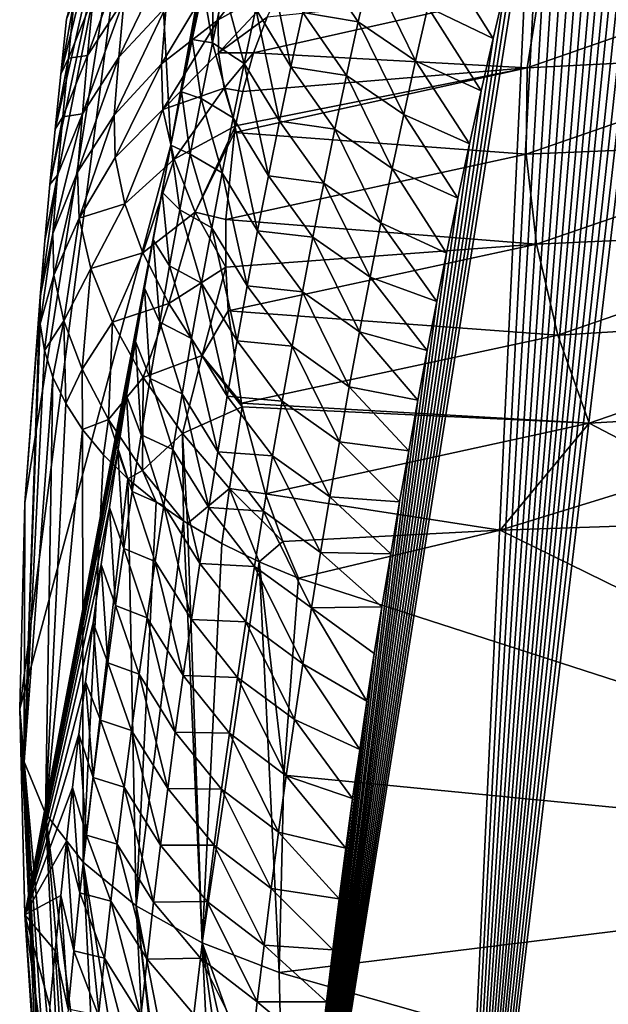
# Model space of a CAD drawing. Header units: metres. Extents: x -109 to 109, y -315 to 32.
# Tile 21 of 256: x -101.45 to -99.08, y -42.52 to -38.57. Entities that reach past the tile are written whole.
import ezdxf

# ---------------------------------------------------------------- set-up
doc = ezdxf.new("R2010")
doc.units = ezdxf.units.M
doc.layers.add('solid_K244242000C74_AAA', color=7, linetype='CONTINUOUS')

msp = doc.modelspace()

# ---------------------------------------------------------------- linework, layer by layer
at = {"layer": 'solid_K244242000C74_AAA'}
for points in [[(-99.997498, -34.420597, 46.989983), (-100.841064, -39.069565, 52.143314), (-100.93364, -37.366936, 53.365517)], [(-99.997498, -34.420597, 46.989983), (-100.798935, -38.85532, 51.814674), (-100.841064, -39.069565, 52.143314)], [(-99.997498, -34.420597, 46.989983), (-100.755989, -38.64436, 51.489483), (-100.798935, -38.85532, 51.814674)], [(-99.997498, -34.420597, 46.989983), (-100.71225, -38.436489, 51.167576), (-100.755989, -38.64436, 51.489483)], [(-99.718658, -44.851772, 57.063065), (-98.647896, -35.504951, 43.535011), (-98.584389, -35.325878, 43.224754)], [(-99.07122, -45.417683, 57.076584), (-99.718658, -44.851772, 57.063065), (-98.584389, -35.325878, 43.224754)], [(-99.718658, -44.851772, 57.063065), (-98.711189, -35.688389, 43.850288), (-98.647896, -35.504951, 43.535011)], [(-99.718658, -44.851772, 57.063065), (-98.774445, -35.875626, 44.170071), (-98.711189, -35.688389, 43.850288)], [(-99.718658, -44.851772, 57.063065), (-98.837624, -36.066765, 44.494457), (-98.774445, -35.875626, 44.170071)], [(-99.718658, -44.851772, 57.063065), (-98.890137, -36.229229, 44.768475), (-98.837624, -36.066765, 44.494457)], [(-99.718658, -44.851772, 57.063065), (-98.942474, -36.394741, 45.046005), (-98.890137, -36.229229, 44.768475)], [(-99.718658, -44.851772, 57.063065), (-98.994568, -36.563465, 45.327202), (-98.942474, -36.394741, 45.046005)], [(-99.718658, -44.851772, 57.063065), (-99.046364, -36.73555, 45.612209), (-98.994568, -36.563465, 45.327202)], [(-99.718658, -44.851772, 57.063065), (-99.097801, -36.911137, 45.901165), (-99.046364, -36.73555, 45.612209)], [(-99.718658, -44.851772, 57.063065), (-99.149048, -37.089821, 46.19371), (-99.097801, -36.911137, 45.901165)], [(-99.718658, -44.851772, 57.063065), (-99.200134, -37.271465, 46.489723), (-99.149048, -37.089821, 46.19371)], [(-99.718658, -44.851772, 57.063065), (-99.250984, -37.456257, 46.789375), (-99.200134, -37.271465, 46.489723)], [(-101.448524, -41.334538, 59.031837), (-101.42804, -40.506462, 59.61166), (-100.93364, -37.366936, 53.365517)], [(-100.841064, -39.069565, 52.143314), (-101.448524, -41.334538, 59.031837), (-100.93364, -37.366936, 53.365517)], [(-101.42804, -40.506462, 59.61166), (-101.347519, -39.452961, 59.86319), (-100.93364, -37.366936, 53.365517)], [(-101.347519, -39.452961, 59.86319), (-101.327332, -39.228127, 59.539196), (-100.93364, -37.366936, 53.365517)], [(-101.327332, -39.228127, 59.539196), (-101.306053, -39.004948, 59.218758), (-100.93364, -37.366936, 53.365517)], [(-101.306053, -39.004948, 59.218758), (-101.283714, -38.783424, 58.901878), (-100.93364, -37.366936, 53.365517)], [(-101.283714, -38.783424, 58.901878), (-101.260361, -38.563564, 58.588562), (-100.93364, -37.366936, 53.365517)], [(-99.718658, -44.851772, 57.063065), (-99.301521, -37.644386, 47.092831), (-99.250984, -37.456257, 46.789375)], [(-99.718658, -44.851772, 57.063065), (-99.351662, -37.836037, 47.400265), (-99.301521, -37.644386, 47.092831)], [(-99.718658, -44.851772, 57.063065), (-99.401321, -38.031395, 47.711845), (-99.351662, -37.836037, 47.400265)], [(-100.391487, -44.284981, 57.005322), (-99.450424, -38.230656, 48.027748), (-99.401321, -38.031395, 47.711845)], [(-99.718658, -44.851772, 57.063065), (-100.391487, -44.284981, 57.005322), (-99.401321, -38.031395, 47.711845)], [(-100.67485, -38.65852, 51.037357), (-100.71225, -38.436489, 51.167576), (-100.667747, -38.231621, 50.8489)], [(-100.628441, -38.436344, 50.70108), (-100.67485, -38.65852, 51.037357), (-100.667747, -38.231621, 50.8489)], [(-100.651527, -38.565247, 60.997524), (-100.391487, -38.421124, 61.111237), (-100.372063, -38.193428, 60.781368)], [(-100.632538, -38.332737, 60.659496), (-100.651527, -38.565247, 60.997524), (-100.372063, -38.193428, 60.781368)], [(-100.391487, -44.284981, 57.005322), (-99.498917, -38.433929, 48.34808), (-99.450424, -38.230656, 48.027748)], [(-101.007408, -38.247372, 59.694439), (-101.153519, -38.474186, 59.524952), (-101.175713, -38.709114, 59.864407)], [(-101.029358, -38.481556, 60.032681), (-101.007408, -38.247372, 59.694439), (-101.175713, -38.709114, 59.864407)], [(-100.84024, -38.280079, 60.191422), (-101.029358, -38.481556, 60.032681), (-101.049957, -38.715191, 60.371387)], [(-100.860497, -38.511566, 60.526875), (-100.84024, -38.280079, 60.191422), (-101.049957, -38.715191, 60.371387)], [(-100.359154, -38.754692, 50.107502), (-100.500046, -38.521645, 50.275349), (-100.45237, -38.303551, 49.942211)], [(-100.311958, -38.536713, 49.773891), (-100.359154, -38.754692, 50.107502), (-100.45237, -38.303551, 49.942211)], [(-99.759544, -38.299774, 48.497128), (-99.547066, -38.640602, 48.672329), (-99.809708, -38.514351, 48.832382)], [(-99.759544, -38.299774, 48.497128), (-99.498917, -38.433929, 48.34808), (-99.547066, -38.640602, 48.672329)], [(-100.632538, -38.332737, 60.659496), (-100.860497, -38.511566, 60.526875), (-100.879448, -38.7425, 60.862785)], [(-100.632538, -38.332737, 60.659496), (-100.879448, -38.7425, 60.862785), (-100.651527, -38.565247, 60.997524)], [(-100.263435, -38.319542, 49.439934), (-100.088722, -38.573261, 49.349312), (-100.311958, -38.536713, 49.773891)], [(-100.263435, -38.319542, 49.439934), (-100.03997, -38.358669, 49.01712), (-100.088722, -38.573261, 49.349312)], [(-99.858574, -38.729813, 49.167282), (-100.088722, -38.573261, 49.349312), (-100.03997, -38.358669, 49.01712)], [(-99.809708, -38.514351, 48.832382), (-99.858574, -38.729813, 49.167282), (-100.03997, -38.358669, 49.01712)], [(-99.410187, -38.758987, 62.465851), (-98.267456, -38.359474, 63.400753), (-99.35994, -38.439911, 62.271839)], [(-98.242249, -38.699673, 63.560768), (-98.267456, -38.359474, 63.400753), (-99.410187, -38.758987, 62.465851)], [(-100.650635, -38.697876, 61.177895), (-100.391487, -38.421124, 61.111237), (-100.651527, -38.565247, 60.997524)], [(-100.650635, -38.697876, 61.177895), (-100.45517, -38.554214, 61.228401), (-100.391487, -38.421124, 61.111237)], [(-100.67485, -38.65852, 51.037357), (-100.755989, -38.64436, 51.489483), (-100.71225, -38.436489, 51.167576)], [(-100.546387, -38.740517, 50.608154), (-100.67485, -38.65852, 51.037357), (-100.628441, -38.436344, 50.70108)], [(-100.500046, -38.521645, 50.275349), (-100.546387, -38.740517, 50.608154), (-100.628441, -38.436344, 50.70108)], [(-100.45517, -38.554214, 61.228401), (-100.508934, -38.698883, 61.336475), (-99.35994, -38.439911, 62.271839)], [(-99.410187, -38.758987, 62.465851), (-99.35994, -38.439911, 62.271839), (-100.508934, -38.698883, 61.336475)], [(-100.391487, -44.284981, 57.005322), (-99.547066, -38.640602, 48.672329), (-99.498917, -38.433929, 48.34808)], [(-101.229202, -38.483875, 59.008259), (-101.260361, -38.563564, 58.588562), (-101.283714, -38.783424, 58.901878)], [(-101.253021, -38.7197, 59.347847), (-101.229202, -38.483875, 59.008259), (-101.283714, -38.783424, 58.901878)], [(-101.153519, -38.474186, 59.524952), (-101.229202, -38.483875, 59.008259), (-101.253021, -38.7197, 59.347847)], [(-101.175713, -38.709114, 59.864407), (-101.153519, -38.474186, 59.524952), (-101.253021, -38.7197, 59.347847)], [(-101.029358, -38.481556, 60.032681), (-101.175713, -38.709114, 59.864407), (-101.196526, -38.943504, 60.204323)], [(-101.049957, -38.715191, 60.371387), (-101.029358, -38.481556, 60.032681), (-101.196526, -38.943504, 60.204323)], [(-100.860497, -38.511566, 60.526875), (-101.049957, -38.715191, 60.371387), (-101.069199, -38.948277, 60.710556)], [(-100.860497, -38.511566, 60.526875), (-101.069199, -38.948277, 60.710556), (-100.879448, -38.7425, 60.862785)], [(-100.405029, -38.973461, 50.440777), (-100.546387, -38.740517, 50.608154), (-100.500046, -38.521645, 50.275349)], [(-100.359154, -38.754692, 50.107502), (-100.405029, -38.973461, 50.440777), (-100.500046, -38.521645, 50.275349)], [(-100.311958, -38.536713, 49.773891), (-100.136192, -38.788685, 49.681164), (-100.359154, -38.754692, 50.107502)], [(-100.311958, -38.536713, 49.773891), (-100.088722, -38.573261, 49.349312), (-100.136192, -38.788685, 49.681164)], [(-99.809708, -38.514351, 48.832382), (-99.594849, -38.850689, 49.000507), (-99.858574, -38.729813, 49.167282)], [(-99.809708, -38.514351, 48.832382), (-99.547066, -38.640602, 48.672329), (-99.594849, -38.850689, 49.000507)], [(-100.873505, -38.925533, 61.106701), (-100.651527, -38.565247, 60.997524), (-100.879448, -38.7425, 60.862785)], [(-100.650635, -38.697876, 61.177895), (-100.651527, -38.565247, 60.997524), (-100.873505, -38.925533, 61.106701)], [(-100.650635, -38.697876, 61.177895), (-100.508934, -38.698883, 61.336475), (-100.45517, -38.554214, 61.228401)], [(-99.906151, -38.94614, 49.501831), (-100.136192, -38.788685, 49.681164), (-100.088722, -38.573261, 49.349312)], [(-99.858574, -38.729813, 49.167282), (-99.906151, -38.94614, 49.501831), (-100.088722, -38.573261, 49.349312)], [(-100.719872, -38.881451, 51.373295), (-100.798935, -38.85532, 51.814674), (-100.755989, -38.64436, 51.489483)], [(-100.67485, -38.65852, 51.037357), (-100.719872, -38.881451, 51.373295), (-100.755989, -38.64436, 51.489483)], [(-100.591393, -38.960148, 50.94062), (-100.719872, -38.881451, 51.373295), (-100.67485, -38.65852, 51.037357)], [(-100.546387, -38.740517, 50.608154), (-100.591393, -38.960148, 50.94062), (-100.67485, -38.65852, 51.037357)], [(-100.391487, -44.284981, 57.005322), (-99.594849, -38.850689, 49.000507), (-99.547066, -38.640602, 48.672329)], [(-100.627419, -38.840778, 61.348667), (-100.650635, -38.697876, 61.177895), (-100.873505, -38.925533, 61.106701)], [(-100.627419, -38.840778, 61.348667), (-100.508934, -38.698883, 61.336475), (-100.650635, -38.697876, 61.177895)], [(-100.627419, -38.840778, 61.348667), (-100.552933, -38.854076, 61.434093), (-100.508934, -38.698883, 61.336475)], [(-100.552933, -38.854076, 61.434093), (-99.410187, -38.758987, 62.465851), (-100.508934, -38.698883, 61.336475)], [(-99.414726, -39.10577, 62.613144), (-98.242249, -38.699673, 63.560768), (-99.410187, -38.758987, 62.465851)], [(-98.169685, -39.053043, 63.669571), (-98.242249, -38.699673, 63.560768), (-99.414726, -39.10577, 62.613144)], [(-101.253021, -38.7197, 59.347847), (-101.283714, -38.783424, 58.901878), (-101.306053, -39.004948, 59.218758)], [(-101.275429, -38.954987, 59.687904), (-101.253021, -38.7197, 59.347847), (-101.306053, -39.004948, 59.218758)], [(-101.175713, -38.709114, 59.864407), (-101.253021, -38.7197, 59.347847), (-101.275429, -38.954987, 59.687904)], [(-101.196526, -38.943504, 60.204323), (-101.175713, -38.709114, 59.864407), (-101.275429, -38.954987, 59.687904)], [(-101.049957, -38.715191, 60.371387), (-101.196526, -38.943504, 60.204323), (-101.215965, -39.177353, 60.544697)], [(-101.049957, -38.715191, 60.371387), (-101.215965, -39.177353, 60.544697), (-101.069199, -38.948277, 60.710556)], [(-101.065071, -39.11879, 60.939278), (-100.879448, -38.7425, 60.862785), (-101.069199, -38.948277, 60.710556)], [(-100.873505, -38.925533, 61.106701), (-100.879448, -38.7425, 60.862785), (-101.065071, -39.11879, 60.939278)], [(-100.449593, -39.193008, 50.773712), (-100.591393, -38.960148, 50.94062), (-100.546387, -38.740517, 50.608154)], [(-100.405029, -38.973461, 50.440777), (-100.449593, -39.193008, 50.773712), (-100.546387, -38.740517, 50.608154)], [(-99.858574, -38.729813, 49.167282), (-99.642159, -39.064419, 49.332806), (-99.906151, -38.94614, 49.501831)], [(-99.858574, -38.729813, 49.167282), (-99.594849, -38.850689, 49.000507), (-99.642159, -39.064419, 49.332806)], [(-100.581825, -38.992031, 61.507835), (-100.586395, -39.018353, 61.520618), (-99.410187, -38.758987, 62.465851)], [(-99.414726, -39.10577, 62.613144), (-99.410187, -38.758987, 62.465851), (-100.586395, -39.018353, 61.520618)], [(-100.552933, -38.854076, 61.434093), (-100.581825, -38.992031, 61.507835), (-99.410187, -38.758987, 62.465851)], [(-100.359154, -38.754692, 50.107502), (-100.182373, -39.004921, 50.012672), (-100.405029, -38.973461, 50.440777)], [(-100.359154, -38.754692, 50.107502), (-100.136192, -38.788685, 49.681164), (-100.182373, -39.004921, 50.012672)], [(-99.952446, -39.163322, 49.836033), (-100.182373, -39.004921, 50.012672), (-100.136192, -38.788685, 49.681164)], [(-99.906151, -38.94614, 49.501831), (-99.952446, -39.163322, 49.836033), (-100.136192, -38.788685, 49.681164)], [(-100.627419, -38.840778, 61.348667), (-100.873505, -38.925533, 61.106701), (-100.827805, -39.125832, 61.332138)], [(-100.763512, -39.105122, 51.708897), (-100.841064, -39.069565, 52.143314), (-100.798935, -38.85532, 51.814674)], [(-100.627419, -38.840778, 61.348667), (-100.827805, -39.125832, 61.332138), (-100.581825, -38.992031, 61.507835)], [(-100.719872, -38.881451, 51.373295), (-100.763512, -39.105122, 51.708897), (-100.798935, -38.85532, 51.814674)], [(-100.627419, -38.840778, 61.348667), (-100.581825, -38.992031, 61.507835), (-100.552933, -38.854076, 61.434093)], [(-100.391487, -44.284981, 57.005322), (-99.642159, -39.064419, 49.332806), (-99.594849, -38.850689, 49.000507)], [(-100.635071, -39.180527, 51.272755), (-100.763512, -39.105122, 51.708897), (-100.719872, -38.881451, 51.373295)], [(-100.591393, -38.960148, 50.94062), (-100.635071, -39.180527, 51.272755), (-100.719872, -38.881451, 51.373295)], [(-101.196526, -38.943504, 60.204323), (-101.296432, -39.189743, 60.028419), (-101.31601, -39.423912, 60.369419)], [(-101.196526, -38.943504, 60.204323), (-101.31601, -39.423912, 60.369419), (-101.215965, -39.177353, 60.544697)], [(-101.196526, -38.943504, 60.204323), (-101.275429, -38.954987, 59.687904), (-101.296432, -39.189743, 60.028419)], [(-100.873505, -38.925533, 61.106701), (-101.065071, -39.11879, 60.939278), (-101.026558, -39.304523, 61.152409)], [(-100.827805, -39.125832, 61.332138), (-100.873505, -38.925533, 61.106701), (-101.026558, -39.304523, 61.152409)], [(-101.275429, -38.954987, 59.687904), (-101.306053, -39.004948, 59.218758), (-101.327332, -39.228127, 59.539196)], [(-101.296432, -39.189743, 60.028419), (-101.275429, -38.954987, 59.687904), (-101.327332, -39.228127, 59.539196)], [(-101.209717, -39.362583, 60.791298), (-101.069199, -38.948277, 60.710556), (-101.215965, -39.177353, 60.544697)], [(-101.065071, -39.11879, 60.939278), (-101.069199, -38.948277, 60.710556), (-101.209717, -39.362583, 60.791298)], [(-100.492844, -39.413311, 51.106312), (-100.635071, -39.180527, 51.272755), (-100.591393, -38.960148, 50.94062)], [(-100.449593, -39.193008, 50.773712), (-100.492844, -39.413311, 51.106312), (-100.591393, -38.960148, 50.94062)], [(-100.405029, -38.973461, 50.440777), (-100.22728, -39.221954, 50.343842), (-100.449593, -39.193008, 50.773712)], [(-100.405029, -38.973461, 50.440777), (-100.182373, -39.004921, 50.012672), (-100.22728, -39.221954, 50.343842)], [(-99.906151, -38.94614, 49.501831), (-99.688881, -39.282024, 49.66943), (-99.952446, -39.163322, 49.836033)], [(-99.906151, -38.94614, 49.501831), (-99.642159, -39.064419, 49.332806), (-99.688881, -39.282024, 49.66943)], [(-100.743446, -39.338619, 61.533722), (-100.581825, -38.992031, 61.507835), (-100.827805, -39.125832, 61.332138)], [(-100.743446, -39.338619, 61.533722), (-100.586395, -39.018353, 61.520618), (-100.581825, -38.992031, 61.507835)], [(-100.743446, -39.338619, 61.533722), (-100.620842, -39.367912, 61.656979), (-100.586395, -39.018353, 61.520618)], [(-100.620842, -39.367912, 61.656979), (-99.414726, -39.10577, 62.613144), (-100.586395, -39.018353, 61.520618)], [(-99.997459, -39.381336, 50.169884), (-100.22728, -39.221954, 50.343842), (-100.182373, -39.004921, 50.012672)], [(-99.952446, -39.163322, 49.836033), (-99.997459, -39.381336, 50.169884), (-100.182373, -39.004921, 50.012672)], [(-99.373421, -39.467957, 62.708481), (-98.169685, -39.053043, 63.669571), (-99.414726, -39.10577, 62.613144)], [(-98.052338, -39.407043, 63.723301), (-98.169685, -39.053043, 63.669571), (-99.373421, -39.467957, 62.708481)], [(-100.841064, -39.069565, 52.143314), (-101.42804, -42.162601, 58.452019), (-101.448524, -41.334538, 59.031837)], [(-100.841064, -39.069565, 52.143314), (-100.876915, -39.258133, 52.431164), (-101.42804, -42.162601, 58.452019)], [(-100.805779, -39.329521, 52.044159), (-100.876915, -39.258133, 52.431164), (-100.841064, -39.069565, 52.143314)], [(-100.763512, -39.105122, 51.708897), (-100.805779, -39.329521, 52.044159), (-100.841064, -39.069565, 52.143314)], [(-100.391487, -44.284981, 57.005322), (-99.688881, -39.282024, 49.66943), (-99.642159, -39.064419, 49.332806)], [(-101.026558, -39.304523, 61.152409), (-101.065071, -39.11879, 60.939278), (-101.209717, -39.362583, 60.791298)], [(-100.827805, -39.125832, 61.332138), (-101.026558, -39.304523, 61.152409), (-100.954445, -39.501698, 61.345612)], [(-100.743446, -39.338619, 61.533722), (-100.827805, -39.125832, 61.332138), (-100.954445, -39.501698, 61.345612)], [(-100.677422, -39.401634, 51.604561), (-100.805779, -39.329521, 52.044159), (-100.763512, -39.105122, 51.708897)], [(-100.635071, -39.180527, 51.272755), (-100.677422, -39.401634, 51.604561), (-100.763512, -39.105122, 51.708897)], [(-99.373421, -39.467957, 62.708481), (-99.414726, -39.10577, 62.613144), (-100.620842, -39.367912, 61.656979)], [(-101.311325, -39.591953, 60.594185), (-101.215965, -39.177353, 60.544697), (-101.31601, -39.423912, 60.369419)], [(-101.209717, -39.362583, 60.791298), (-101.215965, -39.177353, 60.544697), (-101.311325, -39.591953, 60.594185)], [(-100.53479, -39.634365, 51.438583), (-100.677422, -39.401634, 51.604561), (-100.635071, -39.180527, 51.272755)], [(-100.492844, -39.413311, 51.106312), (-100.53479, -39.634365, 51.438583), (-100.635071, -39.180527, 51.272755)], [(-99.952446, -39.163322, 49.836033), (-99.734901, -39.503738, 50.010582), (-99.997459, -39.381336, 50.169884)], [(-99.952446, -39.163322, 49.836033), (-99.688881, -39.282024, 49.66943), (-99.734901, -39.503738, 50.010582)], [(-101.296432, -39.189743, 60.028419), (-101.347519, -39.452961, 59.86319), (-101.366577, -39.679451, 60.190735)], [(-101.31601, -39.423912, 60.369419), (-101.296432, -39.189743, 60.028419), (-101.366577, -39.679451, 60.190735)], [(-101.296432, -39.189743, 60.028419), (-101.327332, -39.228127, 59.539196), (-101.347519, -39.452961, 59.86319)], [(-100.449593, -39.193008, 50.773712), (-100.270905, -39.43977, 50.674679), (-100.492844, -39.413311, 51.106312)], [(-100.449593, -39.193008, 50.773712), (-100.22728, -39.221954, 50.343842), (-100.270905, -39.43977, 50.674679)], [(-100.876915, -39.258133, 52.431164), (-100.912117, -39.449455, 52.721828), (-101.42804, -42.162601, 58.452019)], [(-100.846664, -39.554642, 52.379089), (-100.912117, -39.449455, 52.721828), (-100.876915, -39.258133, 52.431164)], [(-100.805779, -39.329521, 52.044159), (-100.846664, -39.554642, 52.379089), (-100.876915, -39.258133, 52.431164)], [(-100.041199, -39.600163, 50.503391), (-100.270905, -39.43977, 50.674679), (-100.22728, -39.221954, 50.343842)], [(-99.997459, -39.381336, 50.169884), (-100.041199, -39.600163, 50.503391), (-100.22728, -39.221954, 50.343842)], [(-100.391487, -44.284981, 57.005322), (-99.734901, -39.503738, 50.010582), (-99.688881, -39.282024, 49.66943)], [(-101.026558, -39.304523, 61.152409), (-101.209717, -39.362583, 60.791298), (-101.162811, -39.565422, 61.018932)], [(-100.954445, -39.501698, 61.345612), (-101.026558, -39.304523, 61.152409), (-101.162811, -39.565422, 61.018932)], [(-100.743446, -39.338619, 61.533722), (-100.954445, -39.501698, 61.345612), (-100.850204, -39.706299, 61.514957)], [(-100.743446, -39.338619, 61.533722), (-100.850204, -39.706299, 61.514957), (-100.621201, -39.559109, 61.707718)], [(-100.718452, -39.623463, 51.936039), (-100.846664, -39.554642, 52.379089), (-100.805779, -39.329521, 52.044159)], [(-100.677422, -39.401634, 51.604561), (-100.718452, -39.623463, 51.936039), (-100.805779, -39.329521, 52.044159)], [(-100.743446, -39.338619, 61.533722), (-100.621201, -39.559109, 61.707718), (-100.620842, -39.367912, 61.656979)], [(-101.209717, -39.362583, 60.791298), (-101.311325, -39.591953, 60.594185), (-101.271622, -39.775375, 60.802891)], [(-101.162811, -39.565422, 61.018932), (-101.209717, -39.362583, 60.791298), (-101.271622, -39.775375, 60.802891)], [(-100.621201, -39.559109, 61.707718), (-99.373421, -39.467957, 62.708481), (-100.620842, -39.367912, 61.656979)], [(-100.575432, -39.856155, 51.770519), (-100.718452, -39.623463, 51.936039), (-100.677422, -39.401634, 51.604561)], [(-100.53479, -39.634365, 51.438583), (-100.575432, -39.856155, 51.770519), (-100.677422, -39.401634, 51.604561)], [(-100.492844, -39.413311, 51.106312), (-100.313255, -39.658348, 51.005184), (-100.53479, -39.634365, 51.438583)], [(-100.492844, -39.413311, 51.106312), (-100.270905, -39.43977, 50.674679), (-100.313255, -39.658348, 51.005184)], [(-99.997459, -39.381336, 50.169884), (-99.773697, -39.697224, 50.306751), (-100.041199, -39.600163, 50.503391)], [(-99.997459, -39.381336, 50.169884), (-99.734901, -39.503738, 50.010582), (-99.773697, -39.697224, 50.306751)], [(-99.287727, -39.832691, 62.748478), (-98.052338, -39.407043, 63.723301), (-99.373421, -39.467957, 62.708481)], [(-97.894356, -39.749107, 63.720055), (-98.052338, -39.407043, 63.723301), (-99.287727, -39.832691, 62.748478)], [(-100.912117, -39.449455, 52.721828), (-100.946655, -39.643658, 53.015423), (-101.42804, -42.162601, 58.452019)], [(-101.42804, -40.506462, 59.61166), (-101.366577, -39.679451, 60.190735), (-101.347519, -39.452961, 59.86319)], [(-101.366653, -39.787289, 60.342773), (-101.31601, -39.423912, 60.369419), (-101.366577, -39.679451, 60.190735)], [(-101.366653, -39.787289, 60.342773), (-101.311325, -39.591953, 60.594185), (-101.31601, -39.423912, 60.369419)], [(-100.886177, -39.780468, 52.713688), (-100.946655, -39.643658, 53.015423), (-100.912117, -39.449455, 52.721828)], [(-100.846664, -39.554642, 52.379089), (-100.886177, -39.780468, 52.713688), (-100.912117, -39.449455, 52.721828)], [(-100.083656, -39.819794, 50.836559), (-100.313255, -39.658348, 51.005184), (-100.270905, -39.43977, 50.674679)], [(-100.041199, -39.600163, 50.503391), (-100.083656, -39.819794, 50.836559), (-100.270905, -39.43977, 50.674679)], [(-100.621201, -39.559109, 61.707718), (-100.610962, -39.735176, 61.740784), (-99.373421, -39.467957, 62.708481)], [(-99.287727, -39.832691, 62.748478), (-99.373421, -39.467957, 62.708481), (-100.610962, -39.735176, 61.740784)], [(-100.954445, -39.501698, 61.345612), (-101.162811, -39.565422, 61.018932), (-101.076393, -39.780922, 61.222042)], [(-100.850204, -39.706299, 61.514957), (-100.954445, -39.501698, 61.345612), (-101.076393, -39.780922, 61.222042)], [(-100.391487, -44.284981, 57.005322), (-99.773697, -39.697224, 50.306751), (-99.734901, -39.503738, 50.010582)], [(-101.162811, -39.565422, 61.018932), (-101.271622, -39.775375, 60.802891), (-101.197762, -39.970169, 60.990986)], [(-101.076393, -39.780922, 61.222042), (-101.162811, -39.565422, 61.018932), (-101.197762, -39.970169, 60.990986)], [(-100.758156, -39.846001, 52.267189), (-100.886177, -39.780468, 52.713688), (-100.846664, -39.554642, 52.379089)], [(-100.715965, -39.914165, 61.656994), (-100.621201, -39.559109, 61.707718), (-100.850204, -39.706299, 61.514957)], [(-100.718452, -39.623463, 51.936039), (-100.758156, -39.846001, 52.267189), (-100.846664, -39.554642, 52.379089)], [(-100.715965, -39.914165, 61.656994), (-100.610962, -39.735176, 61.740784), (-100.621201, -39.559109, 61.707718)], [(-101.366653, -39.787289, 60.342773), (-101.349388, -39.894745, 60.493763), (-101.311325, -39.591953, 60.594185)], [(-101.349388, -39.894745, 60.493763), (-101.271622, -39.775375, 60.802891), (-101.311325, -39.591953, 60.594185)], [(-100.041199, -39.600163, 50.503391), (-99.811821, -39.894047, 50.606522), (-100.083656, -39.819794, 50.836559)], [(-100.041199, -39.600163, 50.503391), (-99.773697, -39.697224, 50.306751), (-99.811821, -39.894047, 50.606522)], [(-100.946655, -39.643658, 53.015423), (-100.983437, -39.858311, 53.338192), (-101.42804, -42.162601, 58.452019)], [(-100.924324, -40.006989, 53.047955), (-100.983437, -39.858311, 53.338192), (-100.946655, -39.643658, 53.015423)], [(-100.886177, -39.780468, 52.713688), (-100.924324, -40.006989, 53.047955), (-100.946655, -39.643658, 53.015423)], [(-100.614769, -40.078667, 52.102127), (-100.758156, -39.846001, 52.267189), (-100.718452, -39.623463, 51.936039)], [(-100.575432, -39.856155, 51.770519), (-100.614769, -40.078667, 52.102127), (-100.718452, -39.623463, 51.936039)], [(-100.53479, -39.634365, 51.438583), (-100.35434, -39.877682, 51.335358), (-100.575432, -39.856155, 51.770519)], [(-100.53479, -39.634365, 51.438583), (-100.313255, -39.658348, 51.005184), (-100.35434, -39.877682, 51.335358)], [(-101.431145, -41.547901, 59.336552), (-101.366577, -39.679451, 60.190735), (-101.42804, -40.506462, 59.61166)], [(-101.431145, -41.547901, 59.336552), (-101.366653, -39.787289, 60.342773), (-101.366577, -39.679451, 60.190735)], [(-100.124847, -40.040207, 51.169384), (-100.35434, -39.877682, 51.335358), (-100.313255, -39.658348, 51.005184)], [(-100.083656, -39.819794, 50.836559), (-100.124847, -40.040207, 51.169384), (-100.313255, -39.658348, 51.005184)], [(-100.850204, -39.706299, 61.514957), (-101.076393, -39.780922, 61.222042), (-100.952576, -40.003819, 61.395672)], [(-100.715965, -39.914165, 61.656994), (-100.850204, -39.706299, 61.514957), (-100.952576, -40.003819, 61.395672)], [(-100.715965, -39.914165, 61.656994), (-100.557358, -40.107067, 61.768852), (-100.610962, -39.735176, 61.740784)], [(-100.557358, -40.107067, 61.768852), (-99.287727, -39.832691, 62.748478), (-100.610962, -39.735176, 61.740784)], [(-100.391487, -44.284981, 57.005322), (-99.811821, -39.894047, 50.606522), (-99.773697, -39.697224, 50.306751)], [(-99.160675, -40.187023, 62.731724), (-97.894356, -39.749107, 63.720055), (-99.287727, -39.832691, 62.748478)], [(-99.160675, -40.187023, 62.731724), (-98.091019, -40.126926, 63.414211), (-97.894356, -39.749107, 63.720055)], [(-101.431145, -41.547901, 59.336552), (-101.349388, -39.894745, 60.493763), (-101.366653, -39.787289, 60.342773)], [(-101.349388, -39.894745, 60.493763), (-101.314957, -40.002106, 60.642204), (-101.271622, -39.775375, 60.802891)], [(-101.314957, -40.002106, 60.642204), (-101.263657, -40.108292, 60.78664), (-101.271622, -39.775375, 60.802891)], [(-101.263657, -40.108292, 60.78664), (-101.197762, -39.970169, 60.990986), (-101.271622, -39.775375, 60.802891)], [(-101.076393, -39.780922, 61.222042), (-101.197762, -39.970169, 60.990986), (-101.091347, -40.172081, 61.154354)], [(-100.952576, -40.003819, 61.395672), (-101.076393, -39.780922, 61.222042), (-101.091347, -40.172081, 61.154354)], [(-100.796547, -40.069237, 52.598015), (-100.924324, -40.006989, 53.047955), (-100.886177, -39.780468, 52.713688)], [(-100.758156, -39.846001, 52.267189), (-100.796547, -40.069237, 52.598015), (-100.886177, -39.780468, 52.713688)], [(-100.652802, -40.301895, 52.433403), (-100.796547, -40.069237, 52.598015), (-100.758156, -39.846001, 52.267189)], [(-100.614769, -40.078667, 52.102127), (-100.652802, -40.301895, 52.433403), (-100.758156, -39.846001, 52.267189)], [(-99.160675, -40.187023, 62.731724), (-99.287727, -39.832691, 62.748478), (-100.557358, -40.107067, 61.768852)], [(-100.083656, -39.819794, 50.836559), (-99.849205, -40.094334, 50.910011), (-100.124847, -40.040207, 51.169384)], [(-100.083656, -39.819794, 50.836559), (-99.811821, -39.894047, 50.606522), (-99.849205, -40.094334, 50.910011)], [(-100.983437, -39.858311, 53.338192), (-101.019371, -40.076702, 53.66468), (-101.42804, -42.162601, 58.452019)], [(-100.961105, -40.234196, 53.381893), (-101.019371, -40.076702, 53.66468), (-100.983437, -39.858311, 53.338192)], [(-100.924324, -40.006989, 53.047955), (-100.961105, -40.234196, 53.381893), (-100.983437, -39.858311, 53.338192)], [(-100.575432, -39.856155, 51.770519), (-100.394157, -40.097755, 51.665199), (-100.614769, -40.078667, 52.102127)], [(-100.575432, -39.856155, 51.770519), (-100.35434, -39.877682, 51.335358), (-100.394157, -40.097755, 51.665199)], [(-100.164764, -40.261395, 51.501865), (-100.394157, -40.097755, 51.665199), (-100.35434, -39.877682, 51.335358)], [(-100.124847, -40.040207, 51.169384), (-100.164764, -40.261395, 51.501865), (-100.35434, -39.877682, 51.335358)], [(-101.431145, -41.547901, 59.336552), (-101.314957, -40.002106, 60.642204), (-101.349388, -39.894745, 60.493763)], [(-100.715965, -39.914165, 61.656994), (-100.952576, -40.003819, 61.395672), (-100.79438, -40.228676, 61.535583)], [(-100.715965, -39.914165, 61.656994), (-100.79438, -40.228676, 61.535583), (-100.554497, -40.121052, 61.768795)], [(-100.715965, -39.914165, 61.656994), (-100.554497, -40.121052, 61.768795), (-100.557358, -40.107067, 61.768852)], [(-100.391487, -44.284981, 57.005322), (-99.849205, -40.094334, 50.910011), (-99.811821, -39.894047, 50.606522)], [(-101.263657, -40.108292, 60.78664), (-101.195969, -40.212399, 60.925674), (-101.197762, -39.970169, 60.990986)], [(-101.195969, -40.212399, 60.925674), (-101.091347, -40.172081, 61.154354), (-101.197762, -39.970169, 60.990986)], [(-101.345108, -41.755722, 59.63335), (-101.314957, -40.002106, 60.642204), (-101.431145, -41.547901, 59.336552)], [(-101.345108, -41.755722, 59.63335), (-101.263657, -40.108292, 60.78664), (-101.314957, -40.002106, 60.642204)], [(-100.952576, -40.003819, 61.395672), (-101.091347, -40.172081, 61.154354), (-100.95472, -40.376698, 61.289425)], [(-100.833618, -40.293159, 52.928513), (-100.961105, -40.234196, 53.381893), (-100.924324, -40.006989, 53.047955)], [(-100.79438, -40.228676, 61.535583), (-100.952576, -40.003819, 61.395672), (-100.95472, -40.376698, 61.289425)], [(-100.796547, -40.069237, 52.598015), (-100.833618, -40.293159, 52.928513), (-100.924324, -40.006989, 53.047955)], [(-100.124847, -40.040207, 51.169384), (-99.886101, -40.297585, 51.216816), (-100.164764, -40.261395, 51.501865)], [(-100.124847, -40.040207, 51.169384), (-99.849205, -40.094334, 50.910011), (-99.886101, -40.297585, 51.216816)], [(-101.019371, -40.076702, 53.66468), (-101.05442, -40.298992, 53.995022), (-101.42804, -42.162601, 58.452019)], [(-100.996521, -40.462074, 53.7155), (-101.05442, -40.298992, 53.995022), (-101.019371, -40.076702, 53.66468)], [(-100.961105, -40.234196, 53.381893), (-100.996521, -40.462074, 53.7155), (-101.019371, -40.076702, 53.66468)], [(-100.689545, -40.525822, 52.764351), (-100.833618, -40.293159, 52.928513), (-100.796547, -40.069237, 52.598015)], [(-100.652802, -40.301895, 52.433403), (-100.689545, -40.525822, 52.764351), (-100.796547, -40.069237, 52.598015)], [(-100.614769, -40.078667, 52.102127), (-100.432701, -40.318558, 51.994709), (-100.652802, -40.301895, 52.433403)], [(-100.614769, -40.078667, 52.102127), (-100.394157, -40.097755, 51.665199), (-100.432701, -40.318558, 51.994709)], [(-101.345108, -41.755722, 59.63335), (-101.195969, -40.212399, 60.925674), (-101.263657, -40.108292, 60.78664)], [(-100.605667, -40.450005, 61.638359), (-100.554497, -40.121052, 61.768795), (-100.79438, -40.228676, 61.535583)], [(-100.605667, -40.450005, 61.638359), (-100.46183, -40.470402, 61.740292), (-100.554497, -40.121052, 61.768795)], [(-100.554497, -40.121052, 61.768795), (-99.160675, -40.187023, 62.731724), (-100.557358, -40.107067, 61.768852)], [(-100.554497, -40.121052, 61.768795), (-100.46183, -40.470402, 61.740292), (-99.160675, -40.187023, 62.731724)], [(-100.203415, -40.483345, 51.834003), (-100.432701, -40.318558, 51.994709), (-100.394157, -40.097755, 51.665199)], [(-100.164764, -40.261395, 51.501865), (-100.203415, -40.483345, 51.834003), (-100.394157, -40.097755, 51.665199)], [(-100.391487, -44.284981, 57.005322), (-99.886101, -40.297585, 51.216816), (-99.849205, -40.094334, 50.910011)], [(-99.160675, -40.187023, 62.731724), (-98.776443, -40.387802, 62.868477), (-98.091019, -40.126926, 63.414211)], [(-101.195969, -40.212399, 60.925674), (-101.112427, -40.313499, 61.058247), (-101.091347, -40.172081, 61.154354)], [(-101.112427, -40.313499, 61.058247), (-101.013809, -40.410664, 61.183109), (-101.091347, -40.172081, 61.154354)], [(-101.013809, -40.410664, 61.183109), (-100.95472, -40.376698, 61.289425), (-101.091347, -40.172081, 61.154354)], [(-100.46183, -40.470402, 61.740292), (-99.518715, -40.61697, 62.285645), (-99.160675, -40.187023, 62.731724)], [(-99.160675, -40.187023, 62.731724), (-99.518715, -40.61697, 62.285645), (-98.776443, -40.387802, 62.868477)], [(-101.19339, -41.950787, 59.911934), (-101.195969, -40.212399, 60.925674), (-101.345108, -41.755722, 59.63335)], [(-101.19339, -41.950787, 59.911934), (-101.112427, -40.313499, 61.058247), (-101.195969, -40.212399, 60.925674)], [(-100.869377, -40.517757, 53.258686), (-100.996521, -40.462074, 53.7155), (-100.961105, -40.234196, 53.381893)], [(-100.833618, -40.293159, 52.928513), (-100.869377, -40.517757, 53.258686), (-100.961105, -40.234196, 53.381893)], [(-100.79438, -40.228676, 61.535583), (-100.95472, -40.376698, 61.289425), (-100.790817, -40.579838, 61.393131)], [(-100.774879, -40.590065, 61.405434), (-100.79438, -40.228676, 61.535583), (-100.790817, -40.579838, 61.393131)], [(-100.774879, -40.590065, 61.405434), (-100.605667, -40.450005, 61.638359), (-100.79438, -40.228676, 61.535583)], [(-100.164764, -40.261395, 51.501865), (-99.922592, -40.503632, 51.526806), (-100.203415, -40.483345, 51.834003)], [(-100.164764, -40.261395, 51.501865), (-99.886101, -40.297585, 51.216816), (-99.922592, -40.503632, 51.526806)], [(-101.05442, -40.298992, 53.995022), (-101.088547, -40.525333, 54.329342), (-101.42804, -42.162601, 58.452019)], [(-101.19339, -41.950787, 59.911934), (-101.013809, -40.410664, 61.183109), (-101.112427, -40.313499, 61.058247)], [(-101.030579, -40.690609, 54.048782), (-101.088547, -40.525333, 54.329342), (-101.05442, -40.298992, 53.995022)], [(-100.996521, -40.462074, 53.7155), (-101.030579, -40.690609, 54.048782), (-101.05442, -40.298992, 53.995022)], [(-100.724991, -40.750439, 53.094971), (-100.869377, -40.517757, 53.258686), (-100.833618, -40.293159, 52.928513)], [(-100.689545, -40.525822, 52.764351), (-100.724991, -40.750439, 53.094971), (-100.833618, -40.293159, 52.928513)], [(-100.652802, -40.301895, 52.433403), (-100.469986, -40.540081, 52.323887), (-100.689545, -40.525822, 52.764351)], [(-100.652802, -40.301895, 52.433403), (-100.432701, -40.318558, 51.994709), (-100.469986, -40.540081, 52.323887)], [(-100.240799, -40.706047, 52.165802), (-100.469986, -40.540081, 52.323887), (-100.432701, -40.318558, 51.994709)], [(-100.203415, -40.483345, 51.834003), (-100.240799, -40.706047, 52.165802), (-100.432701, -40.318558, 51.994709)], [(-100.391487, -44.284981, 57.005322), (-99.922592, -40.503632, 51.526806), (-99.886101, -40.297585, 51.216816)], [(-101.013809, -40.410664, 61.183109), (-100.900978, -40.503159, 61.299129), (-100.95472, -40.376698, 61.289425)], [(-100.900978, -40.503159, 61.299129), (-100.790817, -40.579838, 61.393131), (-100.95472, -40.376698, 61.289425)], [(-98.776443, -40.387802, 62.868477), (-99.518715, -40.61697, 62.285645), (-96.571365, -40.518288, 63.992043)], [(-100.981247, -42.126339, 60.162647), (-101.013809, -40.410664, 61.183109), (-101.19339, -41.950787, 59.911934)], [(-100.981247, -42.126339, 60.162647), (-100.900978, -40.503159, 61.299129), (-101.013809, -40.410664, 61.183109)], [(-100.903831, -40.743019, 53.588539), (-101.030579, -40.690609, 54.048782), (-100.996521, -40.462074, 53.7155)], [(-100.869377, -40.517757, 53.258686), (-100.903831, -40.743019, 53.588539), (-100.996521, -40.462074, 53.7155)], [(-100.774879, -40.590065, 61.405434), (-100.636604, -40.670677, 61.501045), (-100.605667, -40.450005, 61.638359)], [(-100.636604, -40.670677, 61.501045), (-100.487381, -40.744465, 61.585014), (-100.605667, -40.450005, 61.638359)], [(-100.605667, -40.450005, 61.638359), (-100.392181, -40.662197, 61.700844), (-100.46183, -40.470402, 61.740292)], [(-100.487381, -40.744465, 61.585014), (-100.392181, -40.662197, 61.700844), (-100.605667, -40.450005, 61.638359)], [(-100.392181, -40.662197, 61.700844), (-99.518715, -40.61697, 62.285645), (-100.46183, -40.470402, 61.740292)], [(-100.203415, -40.483345, 51.834003), (-99.958557, -40.712658, 51.840126), (-100.240799, -40.706047, 52.165802)], [(-100.203415, -40.483345, 51.834003), (-99.922592, -40.503632, 51.526806), (-99.958557, -40.712658, 51.840126)], [(-101.431145, -41.547901, 59.336552), (-101.42804, -40.506462, 59.61166), (-101.448524, -41.334538, 59.031837)], [(-101.088547, -40.525333, 54.329342), (-101.121689, -40.755451, 54.667408), (-101.42804, -42.162601, 58.452019)], [(-101.063271, -40.919796, 54.381737), (-101.121689, -40.755451, 54.667408), (-101.088547, -40.525333, 54.329342)], [(-101.030579, -40.690609, 54.048782), (-101.063271, -40.919796, 54.381737), (-101.088547, -40.525333, 54.329342)], [(-100.981247, -42.126339, 60.162647), (-100.790817, -40.579838, 61.393131), (-100.900978, -40.503159, 61.299129)], [(-100.75914, -40.975735, 53.425259), (-100.903831, -40.743019, 53.588539), (-100.869377, -40.517757, 53.258686)], [(-100.724991, -40.750439, 53.094971), (-100.75914, -40.975735, 53.425259), (-100.869377, -40.517757, 53.258686)], [(-100.689545, -40.525822, 52.764351), (-100.506012, -40.76231, 52.65274), (-100.724991, -40.750439, 53.094971)], [(-100.689545, -40.525822, 52.764351), (-100.469986, -40.540081, 52.323887), (-100.506012, -40.76231, 52.65274)], [(-100.391487, -44.284981, 57.005322), (-99.958557, -40.712658, 51.840126), (-99.922592, -40.503632, 51.526806)], [(-99.518715, -40.61697, 62.285645), (-96.800148, -41.951992, 62.988152), (-96.571365, -40.518288, 63.992043)], [(-100.276917, -40.929489, 52.497261), (-100.506012, -40.76231, 52.65274), (-100.469986, -40.540081, 52.323887)], [(-100.240799, -40.706047, 52.165802), (-100.276917, -40.929489, 52.497261), (-100.469986, -40.540081, 52.323887)], [(-100.716042, -42.276291, 60.376801), (-100.790817, -40.579838, 61.393131), (-100.981247, -42.126339, 60.162647)], [(-100.716042, -42.276291, 60.376801), (-100.774879, -40.590065, 61.405434), (-100.790817, -40.579838, 61.393131)], [(-100.716042, -42.276291, 60.376801), (-100.636604, -40.670677, 61.501045), (-100.774879, -40.590065, 61.405434)], [(-100.392181, -40.662197, 61.700844), (-100.328529, -40.810356, 61.656857), (-99.518715, -40.61697, 62.285645)], [(-99.518715, -40.61697, 62.285645), (-100.328529, -40.810356, 61.656857), (-96.800148, -41.951992, 62.988152)], [(-100.716042, -42.276291, 60.376801), (-100.487381, -40.744465, 61.585014), (-100.636604, -40.670677, 61.501045)], [(-100.487381, -40.744465, 61.585014), (-100.328529, -40.810356, 61.656857), (-100.392181, -40.662197, 61.700844)], [(-100.936966, -40.968933, 53.918068), (-101.063271, -40.919796, 54.381737), (-101.030579, -40.690609, 54.048782)], [(-100.903831, -40.743019, 53.588539), (-100.936966, -40.968933, 53.918068), (-101.030579, -40.690609, 54.048782)], [(-100.391487, -44.284981, 57.005322), (-99.993912, -40.924854, 52.156933), (-99.958557, -40.712658, 51.840126)], [(-100.240799, -40.706047, 52.165802), (-99.993912, -40.924854, 52.156933), (-100.276917, -40.929489, 52.497261)], [(-100.240799, -40.706047, 52.165802), (-99.958557, -40.712658, 51.840126), (-99.993912, -40.924854, 52.156933)], [(-101.121689, -40.755451, 54.667408), (-101.153778, -40.989193, 55.009094), (-101.42804, -42.162601, 58.452019)], [(-101.094612, -41.149628, 54.714367), (-101.153778, -40.989193, 55.009094), (-101.121689, -40.755451, 54.667408)], [(-101.063271, -40.919796, 54.381737), (-101.094612, -41.149628, 54.714367), (-101.121689, -40.755451, 54.667408)], [(-100.792, -41.201694, 53.755226), (-100.936966, -40.968933, 53.918068), (-100.903831, -40.743019, 53.588539)], [(-100.75914, -40.975735, 53.425259), (-100.792, -41.201694, 53.755226), (-100.903831, -40.743019, 53.588539)], [(-100.724991, -40.750439, 53.094971), (-100.540771, -40.985237, 52.981258), (-100.75914, -40.975735, 53.425259)], [(-100.724991, -40.750439, 53.094971), (-100.506012, -40.76231, 52.65274), (-100.540771, -40.985237, 52.981258)], [(-100.716042, -42.276291, 60.376801), (-100.406975, -42.395443, 60.546967), (-100.487381, -40.744465, 61.585014)], [(-100.311775, -41.153652, 52.828373), (-100.540771, -40.985237, 52.981258), (-100.506012, -40.76231, 52.65274)], [(-100.276917, -40.929489, 52.497261), (-100.311775, -41.153652, 52.828373), (-100.506012, -40.76231, 52.65274)], [(-100.487381, -40.744465, 61.585014), (-100.406975, -42.395443, 60.546967), (-100.387352, -41.602249, 61.102367)], [(-100.487381, -40.744465, 61.585014), (-100.387352, -41.602249, 61.102367), (-100.328529, -40.810356, 61.656857)], [(-100.328529, -40.810356, 61.656857), (-100.387352, -41.602249, 61.102367), (-96.800148, -41.951992, 62.988152)], [(-100.968803, -41.195492, 54.247276), (-101.094612, -41.149628, 54.714367), (-101.063271, -40.919796, 54.381737)], [(-100.936966, -40.968933, 53.918068), (-100.968803, -41.195492, 54.247276), (-101.063271, -40.919796, 54.381737)], [(-100.391487, -44.284981, 57.005322), (-100.024261, -41.113274, 52.437115), (-99.993912, -40.924854, 52.156933)], [(-100.276917, -40.929489, 52.497261), (-100.053993, -41.304382, 52.720177), (-100.311775, -41.153652, 52.828373)], [(-100.276917, -40.929489, 52.497261), (-99.993912, -40.924854, 52.156933), (-100.024261, -41.113274, 52.437115)], [(-100.276917, -40.929489, 52.497261), (-100.024261, -41.113274, 52.437115), (-100.053993, -41.304382, 52.720177)], [(-101.153778, -40.989193, 55.009094), (-101.184761, -41.226559, 55.354408), (-101.42804, -42.162601, 58.452019)], [(-101.124596, -41.380096, 55.046669), (-101.184761, -41.226559, 55.354408), (-101.153778, -40.989193, 55.009094)], [(-101.094612, -41.149628, 54.714367), (-101.124596, -41.380096, 55.046669), (-101.153778, -40.989193, 55.009094)], [(-100.823563, -41.428314, 54.084862), (-100.968803, -41.195492, 54.247276), (-100.936966, -40.968933, 53.918068)], [(-100.792, -41.201694, 53.755226), (-100.823563, -41.428314, 54.084862), (-100.936966, -40.968933, 53.918068)], [(-100.75914, -40.975735, 53.425259), (-100.57428, -41.208843, 53.309452), (-100.792, -41.201694, 53.755226)], [(-100.75914, -40.975735, 53.425259), (-100.540771, -40.985237, 52.981258), (-100.57428, -41.208843, 53.309452)], [(-100.345367, -41.378532, 53.159149), (-100.57428, -41.208843, 53.309452), (-100.540771, -40.985237, 52.981258)], [(-100.311775, -41.153652, 52.828373), (-100.345367, -41.378532, 53.159149), (-100.540771, -40.985237, 52.981258)], [(-100.391487, -44.284981, 57.005322), (-100.053993, -41.304382, 52.720177), (-100.024261, -41.113274, 52.437115)], [(-100.999329, -41.422684, 54.576164), (-101.124596, -41.380096, 55.046669), (-101.094612, -41.149628, 54.714367)], [(-100.968803, -41.195492, 54.247276), (-100.999329, -41.422684, 54.576164), (-101.094612, -41.149628, 54.714367)], [(-100.311775, -41.153652, 52.828373), (-100.083031, -41.498306, 53.006226), (-100.345367, -41.378532, 53.159149)], [(-100.311775, -41.153652, 52.828373), (-100.053993, -41.304382, 52.720177), (-100.083031, -41.498306, 53.006226)], [(-100.853844, -41.655579, 54.414173), (-100.999329, -41.422684, 54.576164), (-100.968803, -41.195492, 54.247276)], [(-100.823563, -41.428314, 54.084862), (-100.853844, -41.655579, 54.414173), (-100.968803, -41.195492, 54.247276)], [(-101.184761, -41.226559, 55.354408), (-101.21093, -41.437229, 55.659527), (-101.42804, -42.162601, 58.452019)], [(-101.153221, -41.611191, 55.378647), (-101.21093, -41.437229, 55.659527), (-101.184761, -41.226559, 55.354408)], [(-101.124596, -41.380096, 55.046669), (-101.153221, -41.611191, 55.378647), (-101.184761, -41.226559, 55.354408)], [(-100.792, -41.201694, 53.755226), (-100.606529, -41.433125, 53.637314), (-100.823563, -41.428314, 54.084862)], [(-100.792, -41.201694, 53.755226), (-100.57428, -41.208843, 53.309452), (-100.606529, -41.433125, 53.637314)], [(-100.377708, -41.604115, 53.489582), (-100.606529, -41.433125, 53.637314), (-100.57428, -41.208843, 53.309452)], [(-100.345367, -41.378532, 53.159149), (-100.377708, -41.604115, 53.489582), (-100.57428, -41.208843, 53.309452)], [(-100.391487, -44.284981, 57.005322), (-100.083031, -41.498306, 53.006226), (-100.053993, -41.304382, 52.720177)], [(-101.366661, -43.095512, 58.026165), (-101.448524, -41.334538, 59.031837), (-101.42804, -42.162601, 58.452019)], [(-101.366661, -43.095512, 58.026165), (-101.34938, -43.20076, 58.178921), (-101.448524, -41.334538, 59.031837)], [(-101.431145, -41.547901, 59.336552), (-101.448524, -41.334538, 59.031837), (-101.34938, -43.20076, 58.178921)], [(-101.028549, -41.650509, 54.904728), (-101.153221, -41.611191, 55.378647), (-101.124596, -41.380096, 55.046669)], [(-100.999329, -41.422684, 54.576164), (-101.028549, -41.650509, 54.904728), (-101.124596, -41.380096, 55.046669)], [(-100.345367, -41.378532, 53.159149), (-100.111313, -41.695171, 53.295357), (-100.377708, -41.604115, 53.489582)], [(-100.345367, -41.378532, 53.159149), (-100.083031, -41.498306, 53.006226), (-100.111313, -41.695171, 53.295357)], [(-101.21093, -41.437229, 55.659527), (-101.236191, -41.650677, 55.967419), (-101.42804, -42.162601, 58.452019)], [(-101.180489, -41.842907, 55.710293), (-101.236191, -41.650677, 55.967419), (-101.21093, -41.437229, 55.659527)], [(-101.153221, -41.611191, 55.378647), (-101.180489, -41.842907, 55.710293), (-101.21093, -41.437229, 55.659527)], [(-100.882843, -41.883492, 54.743156), (-101.028549, -41.650509, 54.904728), (-100.999329, -41.422684, 54.576164)], [(-100.853844, -41.655579, 54.414173), (-100.882843, -41.883492, 54.743156), (-100.999329, -41.422684, 54.576164)], [(-100.823563, -41.428314, 54.084862), (-100.63752, -41.65807, 53.964851), (-100.853844, -41.655579, 54.414173)], [(-100.823563, -41.428314, 54.084862), (-100.606529, -41.433125, 53.637314), (-100.63752, -41.65807, 53.964851)], [(-100.408783, -41.830387, 53.819672), (-100.63752, -41.65807, 53.964851), (-100.606529, -41.433125, 53.637314)], [(-100.377708, -41.604115, 53.489582), (-100.408783, -41.830387, 53.819672), (-100.606529, -41.433125, 53.637314)], [(-100.391487, -44.284981, 57.005322), (-100.111313, -41.695171, 53.295357), (-100.083031, -41.498306, 53.006226)], [(-101.431145, -41.547901, 59.336552), (-101.314957, -43.303509, 58.330536), (-101.263664, -43.402885, 58.479725)], [(-101.345108, -41.755722, 59.63335), (-101.431145, -41.547901, 59.336552), (-101.263664, -43.402885, 58.479725)], [(-101.431145, -41.547901, 59.336552), (-101.34938, -43.20076, 58.178921), (-101.314957, -43.303509, 58.330536)], [(-101.056473, -41.878952, 55.232967), (-101.180489, -41.842907, 55.710293), (-101.153221, -41.611191, 55.378647)], [(-101.028549, -41.650509, 54.904728), (-101.056473, -41.878952, 55.232967), (-101.153221, -41.611191, 55.378647)], [(-100.377708, -41.604115, 53.489582), (-100.138763, -41.895103, 53.587681), (-100.408783, -41.830387, 53.819672)], [(-100.387352, -41.602249, 61.102367), (-100.406975, -42.395443, 60.546967), (-96.800148, -41.951992, 62.988152)], [(-100.377708, -41.604115, 53.489582), (-100.111313, -41.695171, 53.295357), (-100.138763, -41.895103, 53.587681)], [(-101.236191, -41.650677, 55.967419), (-101.260498, -41.866898, 56.278084), (-101.42804, -42.162601, 58.452019)], [(-101.206406, -42.075241, 56.041611), (-101.260498, -41.866898, 56.278084), (-101.236191, -41.650677, 55.967419)], [(-101.180489, -41.842907, 55.710293), (-101.206406, -42.075241, 56.041611), (-101.236191, -41.650677, 55.967419)], [(-100.910545, -42.112038, 55.071808), (-101.056473, -41.878952, 55.232967), (-101.028549, -41.650509, 54.904728)], [(-100.882843, -41.883492, 54.743156), (-100.910545, -42.112038, 55.071808), (-101.028549, -41.650509, 54.904728)], [(-100.853844, -41.655579, 54.414173), (-100.667259, -41.883667, 54.292053), (-100.882843, -41.883492, 54.743156)], [(-100.853844, -41.655579, 54.414173), (-100.63752, -41.65807, 53.964851), (-100.667259, -41.883667, 54.292053)], [(-100.438606, -42.057343, 54.149422), (-100.667259, -41.883667, 54.292053), (-100.63752, -41.65807, 53.964851)], [(-100.408783, -41.830387, 53.819672), (-100.438606, -42.057343, 54.149422), (-100.63752, -41.65807, 53.964851)], [(-100.391487, -44.284981, 57.005322), (-100.138763, -41.895103, 53.587681), (-100.111313, -41.695171, 53.295357)], [(-101.345108, -41.755722, 59.63335), (-101.195953, -43.497982, 58.625122), (-101.112427, -43.587959, 58.765446)], [(-101.19339, -41.950787, 59.911934), (-101.345108, -41.755722, 59.63335), (-101.112427, -43.587959, 58.765446)], [(-101.345108, -41.755722, 59.63335), (-101.263664, -43.402885, 58.479725), (-101.195953, -43.497982, 58.625122)], [(-100.408783, -41.830387, 53.819672), (-100.165329, -42.098186, 53.883263), (-100.438606, -42.057343, 54.149422)], [(-100.408783, -41.830387, 53.819672), (-100.138763, -41.895103, 53.587681), (-100.165329, -42.098186, 53.883263)], [(-101.260498, -41.866898, 56.278084), (-101.283821, -42.085896, 56.591522), (-101.42804, -42.162601, 58.452019)], [(-101.230972, -42.308182, 56.372601), (-101.283821, -42.085896, 56.591522), (-101.260498, -41.866898, 56.278084)], [(-101.206406, -42.075241, 56.041611), (-101.230972, -42.308182, 56.372601), (-101.260498, -41.866898, 56.278084)], [(-101.083084, -42.108013, 55.560886), (-101.206406, -42.075241, 56.041611), (-101.180489, -41.842907, 55.710293)], [(-101.056473, -41.878952, 55.232967), (-101.083084, -42.108013, 55.560886), (-101.180489, -41.842907, 55.710293)], [(-100.936966, -42.341209, 55.400131), (-101.083084, -42.108013, 55.560886), (-101.056473, -41.878952, 55.232967)], [(-100.910545, -42.112038, 55.071808), (-100.936966, -42.341209, 55.400131), (-101.056473, -41.878952, 55.232967)], [(-100.882843, -41.883492, 54.743156), (-100.695747, -42.109917, 54.618927), (-100.910545, -42.112038, 55.071808)], [(-100.882843, -41.883492, 54.743156), (-100.667259, -41.883667, 54.292053), (-100.695747, -42.109917, 54.618927)], [(-100.467178, -42.284977, 54.478825), (-100.695747, -42.109917, 54.618927), (-100.667259, -41.883667, 54.292053)], [(-100.438606, -42.057343, 54.149422), (-100.467178, -42.284977, 54.478825), (-100.667259, -41.883667, 54.292053)], [(-100.391487, -44.284981, 57.005322), (-100.165329, -42.098186, 53.883263), (-100.138763, -41.895103, 53.587681)], [(-101.19339, -41.950787, 59.911934), (-101.013809, -43.672031, 58.899479), (-100.90097, -43.749474, 59.026051)], [(-100.981247, -42.126339, 60.162647), (-101.19339, -41.950787, 59.911934), (-100.90097, -43.749474, 59.026051)], [(-101.19339, -41.950787, 59.911934), (-101.112427, -43.587959, 58.765446), (-101.013809, -43.672031, 58.899479)], [(-100.406975, -42.395443, 60.546967), (-96.876595, -43.396534, 61.976673), (-96.800148, -41.951992, 62.988152)], [(-100.438606, -42.057343, 54.149422), (-100.191154, -42.304176, 54.181915), (-100.467178, -42.284977, 54.478825)], [(-100.438606, -42.057343, 54.149422), (-100.165329, -42.098186, 53.883263), (-100.191154, -42.304176, 54.181915)], [(-101.283821, -42.085896, 56.591522), (-101.306122, -42.307663, 56.907726), (-101.42804, -42.162601, 58.452019)], [(-101.254181, -42.541725, 56.703259), (-101.306122, -42.307663, 56.907726), (-101.283821, -42.085896, 56.591522)], [(-101.230972, -42.308182, 56.372601), (-101.254181, -42.541725, 56.703259), (-101.283821, -42.085896, 56.591522)], [(-101.108398, -42.337685, 55.888474), (-101.230972, -42.308182, 56.372601), (-101.206406, -42.075241, 56.041611)], [(-101.083084, -42.108013, 55.560886), (-101.108398, -42.337685, 55.888474), (-101.206406, -42.075241, 56.041611)], [(-100.962105, -42.571007, 55.728119), (-101.108398, -42.337685, 55.888474), (-101.083084, -42.108013, 55.560886)], [(-100.936966, -42.341209, 55.400131), (-100.962105, -42.571007, 55.728119), (-101.083084, -42.108013, 55.560886)], [(-100.910545, -42.112038, 55.071808), (-100.695747, -42.109917, 54.618927), (-100.722984, -42.336803, 54.945469)], [(-100.494484, -42.513279, 54.80788), (-100.722984, -42.336803, 54.945469), (-100.695747, -42.109917, 54.618927)], [(-100.467178, -42.284977, 54.478825), (-100.494484, -42.513279, 54.80788), (-100.695747, -42.109917, 54.618927)], [(-100.391487, -44.284981, 57.005322), (-100.191154, -42.304176, 54.181915), (-100.165329, -42.098186, 53.883263)], [(-100.981247, -42.126339, 60.162647), (-100.774879, -43.819614, 59.144077), (-100.636604, -43.881863, 59.252556)], [(-100.716042, -42.276291, 60.376801), (-100.981247, -42.126339, 60.162647), (-100.636604, -43.881863, 59.252556)], [(-100.981247, -42.126339, 60.162647), (-100.788208, -43.81287, 59.132553), (-100.774879, -43.819614, 59.144077)], [(-100.981247, -42.126339, 60.162647), (-100.90097, -43.749474, 59.026051), (-100.788208, -43.81287, 59.132553)], [(-100.910545, -42.112038, 55.071808), (-100.722984, -42.336803, 54.945469), (-100.936966, -42.341209, 55.400131)], [(-101.347542, -42.759514, 57.548443), (-101.366577, -42.98959, 57.872952), (-101.42804, -42.162601, 58.452019)], [(-101.366661, -43.095512, 58.026165), (-101.42804, -42.162601, 58.452019), (-101.366577, -42.98959, 57.872952)], [(-101.327377, -42.532204, 57.2267), (-101.347542, -42.759514, 57.548443), (-101.42804, -42.162601, 58.452019)], [(-101.306122, -42.307663, 56.907726), (-101.327377, -42.532204, 57.2267), (-101.42804, -42.162601, 58.452019)], [(-101.276047, -42.77586, 57.033585), (-101.327377, -42.532204, 57.2267), (-101.306122, -42.307663, 56.907726)], [(-101.254181, -42.541725, 56.703259), (-101.276047, -42.77586, 57.033585), (-101.306122, -42.307663, 56.907726)], [(-100.716042, -42.276291, 60.376801), (-100.387352, -43.188637, 59.991566), (-100.406975, -42.395443, 60.546967)], [(-100.716042, -42.276291, 60.376801), (-100.328529, -43.98053, 59.437077), (-100.387352, -43.188637, 59.991566)], [(-100.716042, -42.276291, 60.376801), (-100.487381, -43.935658, 59.350506), (-100.328529, -43.98053, 59.437077)], [(-100.716042, -42.276291, 60.376801), (-100.636604, -43.881863, 59.252556), (-100.487381, -43.935658, 59.350506)], [(-100.467178, -42.284977, 54.478825), (-100.216263, -42.512989, 54.483578), (-100.494484, -42.513279, 54.80788)], [(-100.467178, -42.284977, 54.478825), (-100.191154, -42.304176, 54.181915), (-100.216263, -42.512989, 54.483578)], [(-100.391487, -44.284981, 57.005322), (-100.216263, -42.512989, 54.483578), (-100.191154, -42.304176, 54.181915)], [(-101.132416, -42.567955, 56.21574), (-101.254181, -42.541725, 56.703259), (-101.230972, -42.308182, 56.372601)], [(-101.108398, -42.337685, 55.888474), (-101.132416, -42.567955, 56.21574), (-101.230972, -42.308182, 56.372601)], [(-100.985954, -42.801414, 56.055775), (-101.132416, -42.567955, 56.21574), (-101.108398, -42.337685, 55.888474)], [(-100.962105, -42.571007, 55.728119), (-100.985954, -42.801414, 56.055775), (-101.108398, -42.337685, 55.888474)], [(-100.936966, -42.341209, 55.400131), (-100.748962, -42.564327, 55.271675), (-100.962105, -42.571007, 55.728119)], [(-100.936966, -42.341209, 55.400131), (-100.722984, -42.336803, 54.945469), (-100.748962, -42.564327, 55.271675)], [(-100.520538, -42.742245, 55.136589), (-100.748962, -42.564327, 55.271675), (-100.722984, -42.336803, 54.945469)], [(-100.494484, -42.513279, 54.80788), (-100.520538, -42.742245, 55.136589), (-100.722984, -42.336803, 54.945469)], [(-100.387352, -43.188637, 59.991566), (-96.876595, -43.396534, 61.976673), (-100.406975, -42.395443, 60.546967)], [(-100.494484, -42.513279, 54.80788), (-100.240662, -42.724625, 54.788246), (-100.520538, -42.742245, 55.136589)], [(-100.494484, -42.513279, 54.80788), (-100.216263, -42.512989, 54.483578), (-100.240662, -42.724625, 54.788246)], [(-100.391487, -44.284981, 57.005322), (-100.240662, -42.724625, 54.788246), (-100.216263, -42.512989, 54.483578)]]:
    msp.add_3dface(points, dxfattribs=at)

doc.saveas('drawing.dxf')
